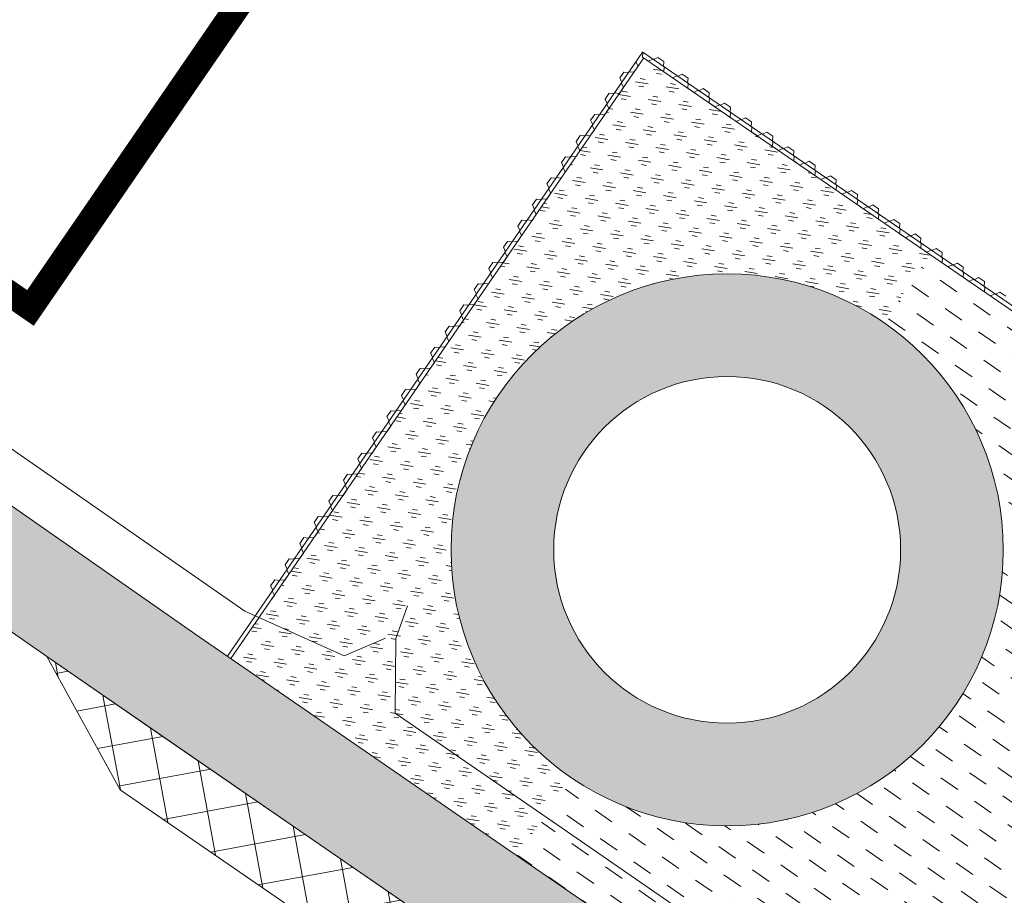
# Model space of a CAD drawing. Header units: metres. Extents: x 68442 to 71740, y 407111 to 411160.
# Tile 58 of 186: x 70296 to 70335, y 407643 to 407677. Entities that reach past the tile are written whole.
import ezdxf

# ---------------------------------------------------------------- set-up
doc = ezdxf.new("R2010")
doc.units = ezdxf.units.M
doc.linetypes.add('XX-CENTER', pattern=[8, 5, -1, 1, -1])
doc.layers.add('-REVISIE 33kV', color=1, linetype='Continuous', lineweight=0)
doc.layers.add('MACG_alg_werkgrens', color=3, linetype='XX-CENTER', lineweight=0)
doc.layers.add('MACG_n_inr_damwand', color=1, linetype='Continuous', lineweight=0, plot=False, transparency=0.8)
for name, color, linetype, lineweight, transparency in [('MACG_n_vhr_arc_auxcrane', 3, 'Continuous', 0, 0.8), ('MACG_n_vhr_arc_craneplatform_18', 150, 'Continuous', 0, 0.8), ('MACG_n_vhr_arc_gravel', 34, 'Continuous', 0, 0.8), ('MACG_n_vhr_arc_preassembly_13.5', 6, 'Continuous', 0, 0.8), ('MACG_n_vhr_kant_', 7, 'Continuous', 0, 0.8)]:
    doc.layers.add(name, color=color, linetype=linetype, lineweight=lineweight, transparency=transparency)

msp = doc.modelspace()

# ---------------------------------------------------------------- hatches: boundary and pattern name
at = {"layer": 'MACG_n_vhr_arc_auxcrane'}
h = msp.add_hatch(dxfattribs=at)
h.set_pattern_fill('ACO-BETON_DETAIL', color=256, scale=2, angle=90.000000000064, style=0, pattern_type=2)
h.set_pattern_definition([(90, (0, 0), (-0.600000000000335, 0.2999999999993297), [0, -0.6])])
h.paths.add_polyline_path([(71104.6025837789, 407276.3883718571), (71100.3583500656, 407269.8624141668), (71096.47926985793, 407264.6622068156), (71073.04760184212, 407241.1904504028), (71055.23757278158, 407227.9885404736), (71038.5735417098, 407220.1738230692), (71017.64563014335, 407213.4319455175), (70997.27886306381, 407210.278511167), (70970.53296946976, 407211.3122173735), (70939.98003735, 407218.4362179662), (70920.13053625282, 407228.2655864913), (70892.76196994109, 407246.3044147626), (70881.94948496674, 407253.6461022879), (70843.71746251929, 407279.5574729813), (70818.15471161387, 407297.2493768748), (70743.74283103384, 407349.1478315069), (70723.54687105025, 407363.902113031), (70691.35820437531, 407385.9645271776), (70689.3118122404, 407386.5164637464), (70663.26634179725, 407404.3682735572), (70642.75633746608, 407418.6643700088), (70549.19583027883, 407483.0486019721), (70441.19568847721, 407557.9287002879), (70380.25359001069, 407599.9283867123), (70359.9752014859, 407614.540294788), (70327.8341342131, 407636.6719954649), (70325.78893575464, 407637.2283388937), (70303.4476141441, 407652.6121293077), (70279.29602475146, 407669.4869927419), (70165.43623927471, 407747.8083204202), (70137.11582581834, 407767.3686059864), (70054.65671637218, 407824.3279908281), (70012.77770458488, 407852.991828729), (69992.50232882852, 407867.6308771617), (69960.30091762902, 407889.6746857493), (69958.25420687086, 407890.225439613), (69932.1984241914, 407908.0621947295), (69911.69526083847, 407922.3684929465), (69898.5311970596, 407931.4249144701), (69878.79894414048, 407944.3826610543), (69877.92612164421, 407945.2870313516), (69877.11116500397, 407946.1724163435), (69876.297193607, 407947.0667799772), (69875.50139755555, 407947.9733830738), (69874.71655465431, 407948.8990952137), (69873.95367481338, 407949.8225813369), (69873.18995107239, 407950.75713802), (69872.44531843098, 407951.7030227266), (69871.71073220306, 407952.6589911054), (69870.99726361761, 407953.6236810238), (69870.28381699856, 407954.598389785), (69869.58949975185, 407955.5845215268), (69868.90524102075, 407956.5807217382), (69868.24173162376, 407957.5860390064), (69867.58859610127, 407958.5908628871), (69866.94458211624, 407959.6172601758), (69866.32124859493, 407960.642744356), (69865.70833275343, 407961.677667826), (69865.10458231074, 407962.7241685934), (69864.52144715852, 407963.7798443), (69863.94876284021, 407964.8347890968), (69863.38528924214, 407965.9114261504), (69862.84278171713, 407966.9863947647), (69862.30948064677, 407968.0630591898), (69861.795514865, 407969.1615350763), (69860.81171218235, 407971.3499941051), (69860.33807469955, 407972.4685847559), (69859.88590134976, 407973.5839456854), (69859.44347040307, 407974.7000783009), (69859.02089523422, 407975.8269454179), (69858.60931326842, 407976.9613054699), (69858.20711838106, 407978.0975060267), (69857.82440355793, 407979.2456504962), (69857.4626066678, 407980.3913406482), (69857.11049943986, 407981.5382041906), (69856.77868749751, 407982.7045734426), (69856.45761372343, 407983.8584323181), (69856.14538382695, 407985.0267764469), (69855.86384448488, 407986.1931537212), (69855.58231184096, 407987.3695579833), (69855.33052280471, 407988.5479306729), (69855.08970545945, 407989.7319492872), (69854.85852250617, 407990.907966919), (69854.64695524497, 407992.0967734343), (69854.45597979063, 407993.2928828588), (69854.27504952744, 407994.478981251), (69854.11418381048, 407995.6754200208), (69853.9634071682, 407996.8715813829), (69853.83273144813, 407998.0677668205), (69853.71208753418, 407999.2641523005), (69853.6113946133, 408000.4724673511), (69853.53097749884, 408001.6686719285), (69853.46060649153, 408002.8750320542), (69853.41034976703, 408004.0811934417), (69853.37013998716, 408005.2774343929), (69853.35, 408006.4858336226), (69853.35, 408007.6920832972), (69853.36005207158, 408008.898331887), (69853.39020994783, 408010.104646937), (69853.43041961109, 408011.3008844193), (69853.4908311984, 408012.509116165), (69853.57125573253, 408013.7154841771), (69853.66172412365, 408014.9116773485), (69853.77229497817, 408016.1179048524), (69853.89293955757, 408017.3142969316), (69854.03366657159, 408018.5104765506), (69854.18444159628, 408019.70662508), (69854.3556528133, 408020.9051035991), (69854.54668608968, 408022.0915207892), (69854.74771707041, 408023.2776035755), (69854.96891805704, 408024.4640452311), (69855.20009724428, 408025.6400437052), (69855.45179128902, 408026.8280395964), (69855.72336936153, 408028.0048779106), (69856.00443579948, 408029.1692960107), (69856.29590862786, 408030.3351873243), (69856.60813350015, 408031.5035126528), (69856.93994876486, 408032.6598385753), (69857.28164510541, 408033.8155761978), (69857.64361477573, 408034.9718682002), (69858.01584927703, 408036.1187528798), (69858.40800117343, 408037.2549878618), (69858.80955184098, 408038.3893684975), (69859.2224838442, 408039.5173778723), (69859.6649041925, 408040.6435387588), (69860.10661193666, 408041.7578469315), (69860.5698719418, 408042.8757134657), (69861.05283178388, 408043.9824964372), (69861.54551486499, 408045.0784649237), (69862.05749688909, 408046.1727010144), (69862.57016956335, 408047.2583607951), (69887.00230271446, 408096.2426867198), (69911.99004090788, 408137.0116276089), (69922.68893883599, 408152.7046790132), (69959.6718610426, 408205.2788331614), (69965.1218779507, 408212.9339880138), (69980.17136795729, 408233.2105606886), (69982.7705605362, 408237.8181891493), (69998.8508335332, 408267.4422243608), (69999.19632817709, 408269.5495541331), (70012.62475821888, 408294.2882065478), (70020.26147589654, 408312.9981024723), (70027.96525996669, 408324.9194328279), (70035.65166185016, 408335.8685521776), (70045.20912746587, 408349.3049891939), (70055.03422704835, 408362.9418866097), (70058.46931838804, 408370.8490516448), (70060.02, 408382.34), (70059.84908775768, 408384.8122094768), (70059.31, 408392.61), (70057.39, 408399.52), (70053.54, 408411.74), (70045.78, 408436.54), (70035.86, 408467.97), (70030.1, 408466.23), (70041.59254277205, 408429.2881410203), (70048.06253801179, 408408.4246434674), (70052.74, 408393.82), (70053.17173284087, 408391.0931196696), (70054.29, 408384.03), (70053.76, 408374.91), (70053.07855628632, 408372.2621044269), (70051.10033074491, 408365.157725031), (70041.92214719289, 408351.5849027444), (70032.38495665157, 408338.1769695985), (70024.64733970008, 408327.1548954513), (70016.83328306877, 408315.0629222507), (70009.10927751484, 408296.1964506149), (69976.10997086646, 408235.4031654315), (69961.58033713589, 408214.8563778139), (69956.40674938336, 408207.5894984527), (69919.4004495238, 408154.9821111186), (69908.63036817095, 408139.1846484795), (69883.50072443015, 408098.1841804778), (69858.97152606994, 408049.0052471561), (69858.43747200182, 408047.8743091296), (69857.909633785, 408046.7461843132), (69857.39548605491, 408045.602467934), (69856.88884747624, 408044.4414211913), (69856.39950742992, 408043.2606223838), (69855.94413773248, 408042.1118488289), (69855.4823545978, 408040.9364008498), (69855.04596656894, 408039.7443164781), (69854.63201056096, 408038.5748907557), (69854.22264349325, 408037.3887759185), (69853.83253298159, 408036.1868138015), (69853.45480594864, 408034.9801857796), (69853.09953888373, 408033.7785471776), (69852.75320150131, 408032.5716138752), (69852.42317765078, 408031.3366859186), (69852.11992219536, 408030.1236640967), (69851.8303242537, 408028.9239011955), (69851.54612160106, 408027.6923563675), (69851.28087519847, 408026.4403933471), (69851.04026251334, 408025.2164070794), (69850.80945363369, 408023.9784321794), (69850.60017480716, 408022.7436871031), (69850.40087531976, 408021.5059323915), (69850.21997436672, 408020.2396257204), (69850.06299914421, 408018.9942889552), (69849.91645601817, 408017.748672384), (69849.79065480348, 408016.5011436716), (69849.6755171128, 408015.2450961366), (69849.58130159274, 408013.9993575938), (69849.49748078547, 408012.7420454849), (69849.43377649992, 408011.4679597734), (69849.3918895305, 408010.2218224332), (69849.36046864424, 408008.9649869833), (69849.35, 408007.7087496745), (69849.35, 408006.4525026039), (69849.37125988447, 408005.176909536), (69849.41314790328, 408003.9307409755), (69849.46545842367, 408002.6752884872), (69849.53879748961, 408001.4180473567), (69849.62255151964, 408000.1722061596), (69849.72878780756, 407998.8973707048), (69849.85458303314, 407997.6499013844), (69849.9906645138, 407996.4042324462), (69850.14765429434, 407995.158780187), (69850.31544574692, 407993.9108312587), (69850.50381811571, 407992.6759457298), (69850.70259720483, 407991.4309609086), (69850.92670255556, 407990.171702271), (69851.16734913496, 407988.9475435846), (69851.41470524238, 407987.7313760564), (69851.68080656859, 407986.4860218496), (69851.97460036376, 407985.2583834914), (69852.26845444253, 407984.0409880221), (69852.59852351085, 407982.8058908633), (69852.92818747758, 407981.6211609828), (69853.27449495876, 407980.4038377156), (69853.64346001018, 407979.2020658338), (69854.01963202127, 407978.0108544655), (69854.42406542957, 407976.7975542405), (69854.84381941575, 407975.6117492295), (69855.26805710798, 407974.4425087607), (69855.71123362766, 407973.2607047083), (69856.17311214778, 407972.0955111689), (69856.64267229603, 407970.9372628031), (69857.14540964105, 407969.7499469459), (69858.15963378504, 407967.4938156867), (69858.70532582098, 407966.3275327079), (69859.26503545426, 407965.1975528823), (69859.82760317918, 407964.0828353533), (69860.41886556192, 407962.9531018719), (69861.01302442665, 407961.8585987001), (69861.62124079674, 407960.7575173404), (69862.25499478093, 407959.6590104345), (69862.89123735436, 407958.5846992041), (69863.54123904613, 407957.515341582), (69864.21736491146, 407956.437765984), (69864.89558461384, 407955.3943510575), (69865.58716918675, 407954.3464956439), (69866.30549776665, 407953.3006937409), (69867.03435298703, 407952.2655080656), (69867.77537255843, 407951.2531292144), (69868.51658982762, 407950.2509199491), (69869.28786587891, 407949.2472045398), (69870.06955965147, 407948.2542421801), (69870.86307332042, 407947.2832320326), (69871.64899188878, 407946.3318569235), (69872.47257799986, 407945.3604476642), (69873.31474246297, 407944.4010197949), (69874.16048503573, 407943.4717470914), (69875.01509479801, 407942.5432821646), (69876.23049726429, 407941.2839494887), (69896.3007735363, 407928.1042302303), (69909.43572524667, 407919.0677822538), (69929.93890216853, 407904.761503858), (69989.84644148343, 407863.751179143), (70010.51818227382, 407849.6911374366), (70052.39044734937, 407821.0319174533), (70134.84240975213, 407764.0774694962), (70163.16615347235, 407744.5148837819), (70277.0364968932, 407666.1862933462), (70297.51344929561, 407651.8417063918), (70357.30872470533, 407610.6678671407), (70377.99405729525, 407596.6276802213), (70438.92119629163, 407554.6383025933), (70546.92247250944, 407479.757417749), (70640.49490435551, 407415.3649796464), (70661.00491267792, 407401.0688890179), (70720.88874206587, 407360.0239505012), (70741.48132689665, 407345.848337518), (70815.87240452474, 407293.9643918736), (70841.45716267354, 407276.2572568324), (70879.70572207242, 407250.3346781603), (70890.53772942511, 407242.9797328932), (70918.13482627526, 407224.7902784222), (70938.62033615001, 407214.645961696), (70969.99672522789, 407207.329956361), (70997.50976757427, 407206.2666005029), (71018.57067129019, 407209.5275096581), (71040.04187538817, 407216.4444076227), (71057.29815503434, 407224.536864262), (71075.668416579, 407238.1540536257), (71099.5134287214, 407262.0398613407), (71103.64146269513, 407267.5738104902), (71107.18901395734, 407273.0285453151)])
at = {"layer": 'MACG_n_vhr_arc_craneplatform_18'}
h = msp.add_hatch(dxfattribs=at)
h.set_pattern_fill('ANSI37', color=256, angle=55.44947373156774, style=0)
h.set_pattern_definition([(100.4494737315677, (0, 0), (-1.561171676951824, -0.2879222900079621), []), (190.4494737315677, (0, 0), (0.2879222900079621, -1.561171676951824), [])])
h.paths.add_polyline_path([(70357.30872470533, 407610.6678671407), (70352.94350487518, 407613.6736708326), (70351.44107940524, 407611.4917527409)])
h.paths.add_polyline_path([(70351.44107940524, 407611.4917527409), (70352.94350487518, 407613.6736708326), (70301.87866912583, 407648.8359026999), (70300.37624365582, 407646.6539846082)])
h.paths.add_polyline_path([(70301.87866912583, 407648.8359026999), (70297.5134492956, 407651.8417063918), (70300.37624365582, 407646.6539846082)])
at = {"layer": 'MACG_n_vhr_arc_gravel'}
h = msp.add_hatch(dxfattribs=at)
h.set_pattern_fill('GOST_GLASS', color=256, scale=0.2, angle=520.0858654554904, style=0)
h.set_pattern_definition([(273.2199345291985, (35012.68432001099, 204126.8092470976), (-0.5653514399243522, -0.6327540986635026), [0.4999999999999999, -0.7]), (273.2199345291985, (35012.54298217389, 204126.6510585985), (-0.5653514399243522, -0.6327540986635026), [0.2, -0.9999999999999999]), (273.2199345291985, (35012.84250851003, 204126.6679092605), (-0.5653514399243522, -0.6327540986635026), [0.2, -0.9999999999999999])])
h.paths.add_polyline_path([(70025.25061277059, 408271.4519929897, -0.4126200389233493), (70016.48605693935, 408267.7356093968, -0.4158088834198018), (70012.74938722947, 408276.5480071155), (70009.04532040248, 408278.0579372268, 0.4158088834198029), (70014.9963129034, 408264.0233778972, 0.4126200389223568), (70028.95467959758, 408269.9420628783)])
h.paths.add_polyline_path([(70023.00368709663, 408283.976622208, 0.4126200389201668), (70009.04532040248, 408278.0579372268), (70012.74938722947, 408276.5480071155, -0.4126200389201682), (70021.51394306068, 408280.2643907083, -0.4158088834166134), (70025.25061277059, 408271.4519929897), (70028.95467959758, 408269.9420628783, 0.4158088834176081)])
h.paths.add_polyline_path([(69961.00368709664, 407918.976622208, 1), (69952.99631290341, 407899.0233778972, 1)])
h.paths.add_polyline_path([(69954.48605693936, 407902.7356093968, -1), (69959.5139430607, 407915.2643907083, -1)], flags=16)
h.paths.add_polyline_path([(70328.00368709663, 407665.976622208, 1), (70319.9963129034, 407646.0233778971, 1)])
h.paths.add_polyline_path([(70321.48605693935, 407649.7356093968, -1), (70326.51394306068, 407662.2643907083, -1)], flags=16)
h.paths.add_polyline_path([(70683.99631290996, 407395.0233778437, 1), (70692.00368710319, 407414.9766221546, 1)])
h.paths.add_polyline_path([(70690.51394306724, 407411.2643906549, -1), (70685.48605694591, 407398.7356093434, -1)], flags=16)
h = msp.add_hatch(dxfattribs=at)
h.set_pattern_fill('GOST_GLASS', color=256, scale=0.2, angle=520.0858654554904, style=0)
h.set_pattern_definition([(170.600474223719, (35343.50529298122, 203711.0787475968), (-0.4939534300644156, 0.6899347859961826), [0.4999999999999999, -0.7]), (170.600474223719, (35343.3818046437, 203711.2512312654), (-0.4939534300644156, 0.6899347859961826), [0.2, -0.9999999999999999]), (170.600474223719, (35343.33280931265, 203710.9552592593), (-0.4939534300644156, 0.6899347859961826), [0.2, -0.9999999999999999])])
edge = h.paths.add_edge_path()
edge.add_line((70330.08660796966, 407664.8609087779), (70331.899400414, 407667.4999791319))
edge.add_line((70331.899400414, 407667.4999791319), (70320.75201267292, 407675.1571858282))
edge.add_line((70320.75201267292, 407675.1571858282), (70304.68276332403, 407651.7649346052))
edge.add_line((70304.68276332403, 407651.7649346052), (70315.81889041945, 407644.0902096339))
edge.add_line((70315.81889041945, 407644.0902096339), (70317.91339203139, 407647.1390913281))
edge.add_arc((70324.00000000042, 407656.000000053), 10.74999999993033, 145.5146087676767, 235.5146087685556, ccw=False)
edge.add_arc((70324.0000000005, 407656.000000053), 10.75, 55.51460876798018, 145.514608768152, ccw=False)
at = {"layer": 'MACG_n_vhr_arc_preassembly_13.5'}
h = msp.add_hatch(dxfattribs=at)
h.set_pattern_fill('DASH', color=256, scale=0.4999999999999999, angle=145.1076404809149)
h.set_pattern_definition([(145.1076404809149, (69982.3729599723, 409427.9198574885), (-1.105110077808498, -0.1970021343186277), [0.7937499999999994, -0.7937499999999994])])
edge = h.paths.add_edge_path()
edge.add_line((70331.90452269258, 407667.4964606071), (70345.76151491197, 407657.9876553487))
edge.add_line((70345.76151491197, 407657.9876553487), (70348.20272378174, 407625.9143582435))
edge.add_line((70348.20272378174, 407625.9143582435), (70329.33655968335, 407638.8539135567))
edge.add_line((70329.33655968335, 407638.8539135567), (70327.8341342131, 407636.6719954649))
edge.add_line((70327.8341342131, 407636.6719954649), (70325.78893575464, 407637.2283388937))
edge.add_line((70325.78893575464, 407637.2283388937), (70315.81964719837, 407644.0913086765))
edge.add_line((70315.81964719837, 407644.0913086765), (70318.00219252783, 407647.0787442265))
edge.add_arc((70324.00000000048, 407656.000000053), 10.75000000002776, 236.0868508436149, 415.5146087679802)
edge.add_line((70330.08660796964, 407664.8609087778), (70331.90452269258, 407667.4964606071))

# ---------------------------------------------------------------- linework, layer by layer
at = {"layer": '-REVISIE 33kV', "ltscale": 0.1}
for points in [[(69944.091, 407906.763), (69943.49, 407904.982), (69943.909, 407902.964), (69973.358, 407882.555), (70002.394, 407862.496), (70039.533, 407837.006), (70076.296, 407811.696), (70114.321, 407785.39), (70152.909, 407758.997), (70191.522, 407732.141), (70229.073, 407706.402), (70267.242, 407680.046), (70305.224, 407653.613), (70309.091, 407651.877), (70310.705, 407652.555)], [(70311.56, 407653.818), (70311.101, 407652.552), (70311.077, 407649.636), (70317.571, 407645.163), (70354.877, 407619.383), (70375.466, 407605.161), (70379.192, 407602.641), (70394.182, 407592.29), (70408.979, 407582.078), (70423.449, 407572.05), (70438.784, 407561.495), (70454.574, 407550.502), (70470.203, 407539.806), (70485.471, 407529.27)]]:
    msp.add_lwpolyline(points, dxfattribs=at)
at = {"layer": 'MACG_alg_werkgrens', "ltscale": 10, "const_width": 1, "flags": 128}
msp.add_lwpolyline([(70449.75110675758, 408032.1633783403), (70449.75110675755, 408032.1633783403), (70437.26048521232, 408048.5572528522), (70414.44587033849, 408089.5122830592, -0.3740079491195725), (70400.2751223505, 408120.1932555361), (70381.12097562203, 408153.5326421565), (70372.26820272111, 408163.828134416), (70353.31811253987, 408204.8643820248), (70334.342093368, 408247.8170675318), (70308.21320106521, 408318.3969412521), (70297.48713468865, 408362.1681038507), (70288.88943451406, 408397.157071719), (70280.29064605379, 408432.1504684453), (70275.14318162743, 408459.9219435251), (70272.2676514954, 408479.5770818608), (70270.83632342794, 408507.8917170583), (70305.355600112, 408513.0465303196), (70308.93154252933, 408516.5280840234), (70286.13218470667, 408539.9455572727), (70289.5593152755, 408543.5007397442), (70271.34913274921, 408561.0550210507), (70272.8871239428, 408576.3558702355), (70305.69238196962, 408609.8626763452), (70303.11734974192, 408628.630869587), (70214.72886190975, 408626.4760833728, 0.4080166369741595), (70190.07242361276, 408599.7292228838), (70194.78208024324, 408539.542693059), (70180.57079415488, 408538.4306455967), (70173.02254888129, 408540.3201672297), (70162.75351299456, 408538.2492608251), (70123.20918804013, 408526.0587549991), (70117.39426621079, 408545.2623385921), (70096.49411893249, 408538.739595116), (70089.02535606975, 408536.4086630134), (70069.32629613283, 408530.2607678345), (70064.97024913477, 408530.2607678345), (70064.97024913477, 408530.2607678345), (70032.38618621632, 408502.9950407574), (70024.17786809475, 408496.5580130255), (70024.78257151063, 408494.3313443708), (70030.87327414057, 408475.1776058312), (70040.42376762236, 408478.2872595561), (70065.28792333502, 408399.0103102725, -0.1691891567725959), (70062.0264933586, 408359.7042912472), (70044.78462821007, 408334.6818010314), (70029.70755659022, 408312.800996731), (70025.15136123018, 408301.656749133), (70055.07869391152, 408289.6466874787), (70035.99033770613, 408242.0505468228), (69983.2055865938, 408225.9411914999), (69958.71626459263, 408190.4593330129), (69928.80971364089, 408147.1286108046), (69891.67128866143, 408088.6347437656), (69874.64430954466, 408051.7656010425), (69867.2066074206, 408035.6604716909), (69868.16571414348, 408034.5831561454), (69864.0029041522, 408016.6150950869), (69863.57335342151, 408003.3219932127), (69866.17064026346, 407986.3930651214), (69870.82333869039, 407973.5788945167), (69882.91845645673, 407954.8838963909), (69901.66460463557, 407941.3265500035), (69931.14259833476, 407921.2352215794), (69949.41731141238, 407947.8060080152), (69991.67407793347, 407918.7944963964), (69995.1381627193, 407873.290241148), (70296.88051777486, 407665.4229260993), (70317.09395003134, 407694.8507533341), (70359.37042756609, 407665.8257020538), (70362.8613115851, 407619.9694117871), (70630.24951106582, 407435.7683337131), (70660.42102212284, 407415.0030920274), (70680.43624065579, 407444.1423488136), (70722.7127250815, 407415.1172927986), (70726.16602174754, 407369.7547504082), (70746.39925749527, 407355.8294272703), (70860.01185092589, 407276.9704884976), (70923.64004013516, 407234.3389516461), (70930.5104106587, 407230.9367803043), (70942.35951445, 407225.0691664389), (70957.54767673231, 407221.5277558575), (70971.47139689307, 407218.2811741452), (70982.06287768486, 407217.8718223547), (70996.88600269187, 407217.2989210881), (71015.50683534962, 407220.0972002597), (71035.84313828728, 407226.7924908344, -0.7887954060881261), (71046.43386792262, 407275.7437750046), (71049.35235868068, 407277.9932507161), (71063.78109042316, 407306.5844286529), (71073.04640867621, 407323.9202346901), (71078.98607906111, 407335.0336115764), (71087.07517371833, 407350.1686530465), (71114.98088640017, 407403.7632056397), (71133.43641257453, 407394.2534076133), (71179.71403256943, 407483.0871223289), (71218.76709513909, 407558.8768306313), (71211.95859449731, 407562.3851275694), (71175.7283685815, 407577.3559038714), (71153.87343005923, 407584.7105484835), (71134.0260489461, 407590.4397925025), (71112.74362180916, 407597.5372811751), (71091.53068340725, 407605.7138318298), (71060.72380642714, 407614.3893594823, -0.09505046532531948), (71052.71617339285, 407619.8681444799), (71041.84495613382, 407625.0202977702), (70995.12877170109, 407648.7943905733), (70996.50650999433, 407651.40855385), (70889.07246311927, 407707.5680870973), (70786.37390005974, 407761.3273349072), (70748.98648092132, 407780.8212032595), (70719.81421827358, 407796.4042449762, -0.291353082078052), (70694.99764102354, 407808.6224554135), (70652.20813681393, 407834.4862569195), (70644.45371665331, 407840.4785463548), (70647.4079245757, 407845.652540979), (70642.7404464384, 407848.8108733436), (70629.04274281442, 407859.3464945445), (70617.42981923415, 407868.2786022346), (70606.96843393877, 407876.3250015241), (70598.63475945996, 407882.7348669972), (70585.64954915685, 407892.7224722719), (70579.80015498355, 407897.7450808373), (70571.58550420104, 407905.1730551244), (70565.00664071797, 407911.1218933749), (70557.9042961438, 407917.5440815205), (70552.79575541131, 407922.1634025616), (70546.41774176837, 407927.9306253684), (70536.50879281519, 407936.8906432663), (70533.55281725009, 407939.8856780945), (70527.42949635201, 407946.0899104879), (70518.81236445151, 407954.8209062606), (70511.8892848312, 407961.8354651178), (70505.06073812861, 407968.7542419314), (70496.2891799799, 407977.6417044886), (70489.38621941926, 407985.103766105), (70479.29453818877, 408002.8813538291), (70473.93067682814, 408010.0628518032), (70469.69425676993, 408015.7348556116), (70464.14947176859, 408023.1585863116), (70460.15701543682, 408028.4857620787), (70449.75110675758, 408032.1633783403)], format="xyb", dxfattribs=at)
at = {"layer": 'MACG_n_inr_damwand'}
for p, q in [((70304.54598060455, 407651.8558159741), (70320.70943047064, 407675.386612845)), ((70320.72179452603, 407675.3781198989), (70320.70693552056, 407675.1887018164)), ((70320.70943047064, 407675.386612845), (70320.72179452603, 407675.3781198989)), ((70320.72179452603, 407675.3781198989), (70343.6489461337, 407659.6298819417)), ((70304.68187904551, 407651.7622390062), (70320.75201267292, 407675.1571858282)), ((70320.44787761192, 407675.00584344), (70320.45637055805, 407675.0182074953)), ((70320.52971837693, 407674.8343730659), (70320.44787761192, 407675.00584344)), ((70320.70693552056, 407675.1887018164), (70320.93773122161, 407675.0301668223)), ((70320.86862336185, 407675.0770880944), (70343.3026501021, 407659.6670164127)), ((70320.93773122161, 407675.0301668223), (70321.10920159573, 407675.1120075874)), ((70321.10920159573, 407675.1120075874), (70321.13392970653, 407675.0950216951)), ((70321.13392970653, 407675.0950216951), (70321.30540008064, 407675.1768624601)), ((70321.30540008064, 407675.1768624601), (70321.5361957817, 407675.018327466)), ((70321.5361957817, 407675.018327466), (70321.52133677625, 407674.8289093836)), ((70319.8168263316, 407674.3777715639), (70319.97536132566, 407674.6085672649)), ((70319.97536132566, 407674.6085672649), (70320.16477940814, 407674.5937082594)), ((70320.16477940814, 407674.5937082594), (70320.17327235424, 407674.6060723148)), ((70320.17327235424, 407674.6060723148), (70320.18176530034, 407674.6184363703)), ((70320.18176530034, 407674.6184363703), (70320.37118338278, 407674.6035773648)), ((70320.37118338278, 407674.6035773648), (70320.52971837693, 407674.8343730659)), ((70321.52133677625, 407674.8289093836), (70321.53370083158, 407674.8204164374)), ((70321.54606488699, 407674.8119234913), (70321.53120588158, 407674.6225054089)), ((70321.53120588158, 407674.6225054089), (70321.76200158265, 407674.4639704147)), ((70321.53370083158, 407674.8204164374), (70321.54606488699, 407674.8119234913)), ((70322.0748107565, 407674.4487275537), (70322.24628113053, 407674.5305683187)), ((70322.24628113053, 407674.5305683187), (70322.47707683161, 407674.3720333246)), ((70319.89866709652, 407674.2063011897), (70319.8168263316, 407674.3777715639)), ((70319.88168120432, 407674.1815730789), (70319.89866709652, 407674.2063011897)), ((70319.96352196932, 407674.0101027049), (70319.88168120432, 407674.1815730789)), ((70321.87861227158, 407674.3838726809), (70322.05008264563, 407674.465713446)), ((70322.05008264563, 407674.465713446), (70322.0748107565, 407674.4487275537)), ((70322.47707683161, 407674.3720333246), (70322.46221782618, 407674.1826152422)), ((70322.46221782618, 407674.1826152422), (70322.4745818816, 407674.1741222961)), ((70322.48694593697, 407674.1656293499), (70322.47208693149, 407673.9762112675)), ((70322.4745818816, 407674.1741222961), (70322.48694593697, 407674.1656293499)), ((70319.25062992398, 407673.5535012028), (70319.4091649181, 407673.7842969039)), ((70319.4091649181, 407673.7842969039), (70319.5985830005, 407673.7694378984)), ((70319.5985830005, 407673.7694378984), (70319.60707594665, 407673.7818019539)), ((70319.60707594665, 407673.7818019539), (70319.61556889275, 407673.7941660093)), ((70319.61556889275, 407673.7941660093), (70319.80498697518, 407673.7793070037)), ((70319.80498697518, 407673.7793070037), (70319.96352196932, 407674.0101027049)), ((70322.47208693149, 407673.9762112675), (70322.70288263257, 407673.8176762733)), ((70322.70288263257, 407673.8176762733), (70322.87435300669, 407673.8995170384)), ((70322.87435300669, 407673.8995170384), (70322.89908111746, 407673.8825311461)), ((70322.89908111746, 407673.8825311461), (70323.07055149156, 407673.9643719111)), ((70323.07055149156, 407673.9643719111), (70323.30134719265, 407673.805836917)), ((70323.30134719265, 407673.805836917), (70323.28648818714, 407673.6164188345)), ((70319.33247068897, 407673.3820308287), (70319.25062992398, 407673.5535012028)), ((70319.31548479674, 407673.3573027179), (70319.33247068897, 407673.3820308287)), ((70323.28648818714, 407673.6164188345), (70323.29885224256, 407673.6079258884)), ((70323.31121629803, 407673.5994329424), (70323.29635729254, 407673.4100148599)), ((70323.29635729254, 407673.4100148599), (70323.52715299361, 407673.2514798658)), ((70323.29885224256, 407673.6079258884), (70323.31121629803, 407673.5994329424)), ((70323.7233514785, 407673.3163347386), (70323.89482185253, 407673.3981755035)), ((70323.89482185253, 407673.3981755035), (70324.1256175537, 407673.2396405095)), ((70319.23879056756, 407672.9550366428), (70319.39732556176, 407673.1858323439)), ((70319.39732556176, 407673.1858323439), (70319.31548479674, 407673.3573027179)), ((70323.52715299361, 407673.2514798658), (70323.6986233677, 407673.3333206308)), ((70323.6986233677, 407673.3333206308), (70323.7233514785, 407673.3163347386)), ((70324.1256175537, 407673.2396405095), (70324.1107585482, 407673.050222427)), ((70324.1107585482, 407673.050222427), (70324.12312260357, 407673.0417294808)), ((70324.135486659, 407673.0332365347), (70324.12062765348, 407672.8438184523)), ((70324.12312260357, 407673.0417294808), (70324.135486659, 407673.0332365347)), ((70318.68443351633, 407672.7292308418), (70318.8429685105, 407672.9600265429)), ((70318.76627428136, 407672.5577604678), (70318.68443351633, 407672.7292308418)), ((70318.8429685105, 407672.9600265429), (70319.03238659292, 407672.9451675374)), ((70319.03238659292, 407672.9451675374), (70319.04087953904, 407672.9575315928)), ((70319.04087953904, 407672.9575315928), (70319.0493724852, 407672.9698956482)), ((70319.0493724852, 407672.9698956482), (70319.23879056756, 407672.9550366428)), ((70324.12062765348, 407672.8438184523), (70324.35142335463, 407672.6852834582)), ((70324.35142335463, 407672.6852834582), (70324.52289372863, 407672.7671242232)), ((70324.52289372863, 407672.7671242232), (70324.54762183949, 407672.750138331)), ((70324.54762183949, 407672.750138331), (70324.71909221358, 407672.8319790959)), ((70324.71909221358, 407672.8319790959), (70324.94988791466, 407672.6734441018)), ((70324.94988791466, 407672.6734441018), (70324.93502890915, 407672.4840260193)), ((70318.67259416, 407672.1307662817), (70318.83112915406, 407672.3615619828)), ((70318.74928838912, 407672.5330323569), (70318.76627428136, 407672.5577604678)), ((70318.83112915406, 407672.3615619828), (70318.74928838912, 407672.5330323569)), ((70324.93502890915, 407672.4840260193), (70324.94739296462, 407672.4755330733)), ((70324.95975702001, 407672.4670401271), (70324.94489801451, 407672.2776220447)), ((70324.94489801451, 407672.2776220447), (70325.17569371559, 407672.1190870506)), ((70324.94739296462, 407672.4755330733), (70324.95975702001, 407672.4670401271)), ((70325.3718922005, 407672.1839419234), (70325.54336257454, 407672.2657826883)), ((70325.54336257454, 407672.2657826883), (70325.77415827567, 407672.1072476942)), ((70318.11823710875, 407671.9049604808), (70318.27677210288, 407672.1357561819)), ((70318.20007787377, 407671.7334901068), (70318.11823710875, 407671.9049604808)), ((70318.27677210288, 407672.1357561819), (70318.46619018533, 407672.1208971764)), ((70318.46619018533, 407672.1208971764), (70318.47468313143, 407672.1332612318)), ((70318.47468313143, 407672.1332612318), (70318.48317607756, 407672.1456252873)), ((70318.48317607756, 407672.1456252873), (70318.67259416, 407672.1307662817)), ((70325.17569371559, 407672.1190870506), (70325.34716408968, 407672.2009278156)), ((70325.34716408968, 407672.2009278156), (70325.3718922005, 407672.1839419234)), ((70325.77415827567, 407672.1072476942), (70325.75929927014, 407671.9178296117)), ((70325.75929927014, 407671.9178296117), (70325.77166332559, 407671.9093366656)), ((70325.784027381, 407671.9008437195), (70325.7691683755, 407671.7114256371)), ((70325.77166332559, 407671.9093366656), (70325.784027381, 407671.9008437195)), ((70318.10639775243, 407671.3064959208), (70318.26493274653, 407671.5372916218)), ((70318.18309198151, 407671.7087619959), (70318.20007787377, 407671.7334901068)), ((70318.26493274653, 407671.5372916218), (70318.18309198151, 407671.7087619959)), ((70325.7691683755, 407671.7114256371), (70325.99996407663, 407671.552890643)), ((70325.99996407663, 407671.552890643), (70326.17143445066, 407671.634731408)), ((70326.17143445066, 407671.634731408), (70326.19616256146, 407671.6177455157)), ((70326.19616256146, 407671.6177455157), (70326.36763293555, 407671.6995862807)), ((70326.36763293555, 407671.6995862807), (70326.59842863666, 407671.5410512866)), ((70326.59842863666, 407671.5410512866), (70326.58356963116, 407671.3516332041)), ((70317.5520407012, 407671.0806901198), (70317.71057569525, 407671.3114858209)), ((70317.63388146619, 407670.9092197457), (70317.5520407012, 407671.0806901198)), ((70317.71057569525, 407671.3114858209), (70317.89999377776, 407671.2966268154)), ((70317.89999377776, 407671.2966268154), (70317.90848672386, 407671.3089908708)), ((70317.90848672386, 407671.3089908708), (70317.91697966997, 407671.3213549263)), ((70317.91697966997, 407671.3213549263), (70318.10639775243, 407671.3064959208)), ((70326.58356963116, 407671.3516332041), (70326.59593368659, 407671.343140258)), ((70326.60829774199, 407671.334647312), (70326.59343873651, 407671.1452292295)), ((70326.59343873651, 407671.1452292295), (70326.82423443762, 407670.9866942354)), ((70326.59593368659, 407671.343140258), (70326.60829774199, 407671.334647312)), ((70327.02043292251, 407671.0515491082), (70327.19190329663, 407671.1333898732)), ((70327.19190329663, 407671.1333898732), (70327.42269899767, 407670.974854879)), ((70317.54020134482, 407670.4822255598), (70317.69873633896, 407670.7130212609)), ((70317.61689557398, 407670.8844916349), (70317.63388146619, 407670.9092197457)), ((70317.69873633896, 407670.7130212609), (70317.61689557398, 407670.8844916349)), ((70326.82423443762, 407670.9866942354), (70326.99570481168, 407671.0685350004)), ((70326.99570481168, 407671.0685350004), (70327.02043292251, 407671.0515491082)), ((70327.42269899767, 407670.974854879), (70327.4078399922, 407670.7854367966)), ((70327.4078399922, 407670.7854367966), (70327.42020404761, 407670.7769438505)), ((70327.43256810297, 407670.7684509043), (70327.41770909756, 407670.5790328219)), ((70327.42020404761, 407670.7769438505), (70327.43256810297, 407670.7684509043)), ((70316.98584429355, 407670.2564197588), (70317.14437928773, 407670.4872154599)), ((70317.14437928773, 407670.4872154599), (70317.33379737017, 407670.4723564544)), ((70317.33379737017, 407670.4723564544), (70317.34229031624, 407670.4847205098)), ((70317.34229031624, 407670.4847205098), (70317.35078326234, 407670.4970845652)), ((70317.35078326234, 407670.4970845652), (70317.54020134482, 407670.4822255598)), ((70327.41770909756, 407670.5790328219), (70327.6485047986, 407670.4204978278)), ((70327.6485047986, 407670.4204978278), (70327.8199751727, 407670.5023385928)), ((70327.8199751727, 407670.5023385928), (70327.84470328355, 407670.4853527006)), ((70327.84470328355, 407670.4853527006), (70328.01617365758, 407670.5671934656)), ((70328.01617365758, 407670.5671934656), (70328.24696935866, 407670.4086584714)), ((70328.24696935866, 407670.4086584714), (70328.23211035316, 407670.219240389)), ((70317.06768505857, 407670.0849493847), (70316.98584429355, 407670.2564197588)), ((70317.05069916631, 407670.0602212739), (70317.06768505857, 407670.0849493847)), ((70317.13253993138, 407669.8887508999), (70317.05069916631, 407670.0602212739)), ((70328.23211035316, 407670.219240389), (70328.24447440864, 407670.2107474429)), ((70328.25683846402, 407670.2022544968), (70328.24197945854, 407670.0128364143)), ((70328.24197945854, 407670.0128364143), (70328.47277515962, 407669.8543014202)), ((70328.24447440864, 407670.2107474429), (70328.25683846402, 407670.2022544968)), ((70328.47277515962, 407669.8543014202), (70328.64424553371, 407669.9361421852)), ((70328.64424553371, 407669.9361421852), (70328.66897364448, 407669.919156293)), ((70328.66897364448, 407669.919156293), (70328.84044401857, 407670.000997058)), ((70328.84044401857, 407670.000997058), (70329.0712397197, 407669.8424620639)), ((70316.419647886, 407669.4321493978), (70316.57818288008, 407669.6629450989)), ((70316.57818288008, 407669.6629450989), (70316.76760096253, 407669.6480860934)), ((70316.76760096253, 407669.6480860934), (70316.77609390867, 407669.6604501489)), ((70316.77609390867, 407669.6604501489), (70316.78458685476, 407669.6728142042)), ((70316.78458685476, 407669.6728142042), (70316.9740049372, 407669.6579551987)), ((70316.9740049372, 407669.6579551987), (70317.13253993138, 407669.8887508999)), ((70329.0712397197, 407669.8424620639), (70329.05638071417, 407669.6530439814)), ((70329.05638071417, 407669.6530439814), (70329.0687447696, 407669.6445510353)), ((70329.081108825, 407669.6360580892), (70329.06624981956, 407669.4466400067)), ((70329.0687447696, 407669.6445510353), (70329.081108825, 407669.6360580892)), ((70316.50148865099, 407669.2606790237), (70316.419647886, 407669.4321493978)), ((70316.48450275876, 407669.2359509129), (70316.50148865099, 407669.2606790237)), ((70316.56634352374, 407669.0644805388), (70316.48450275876, 407669.2359509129)), ((70329.06624981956, 407669.4466400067), (70329.29704552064, 407669.2881050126)), ((70329.29704552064, 407669.2881050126), (70329.46851589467, 407669.3699457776)), ((70329.46851589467, 407669.3699457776), (70329.49324400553, 407669.3529598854)), ((70329.49324400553, 407669.3529598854), (70329.66471437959, 407669.4348006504)), ((70329.66471437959, 407669.4348006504), (70329.89551008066, 407669.2762656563)), ((70329.89551008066, 407669.2762656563), (70329.88065107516, 407669.0868475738)), ((70315.85345147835, 407668.6078790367), (70316.0119864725, 407668.8386747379)), ((70316.0119864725, 407668.8386747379), (70316.20140455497, 407668.8238157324)), ((70316.20140455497, 407668.8238157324), (70316.20989750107, 407668.8361797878)), ((70316.20989750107, 407668.8361797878), (70316.21839044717, 407668.8485438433)), ((70316.21839044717, 407668.8485438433), (70316.40780852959, 407668.8336848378)), ((70316.40780852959, 407668.8336848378), (70316.56634352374, 407669.0644805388)), ((70329.88065107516, 407669.0868475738), (70329.8930151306, 407669.0783546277)), ((70329.90537918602, 407669.0698616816), (70329.89052018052, 407668.8804435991)), ((70329.89052018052, 407668.8804435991), (70330.12131588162, 407668.721908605)), ((70329.8930151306, 407669.0783546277), (70329.90537918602, 407669.0698616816)), ((70330.12131588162, 407668.721908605), (70330.29278625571, 407668.80374937)), ((70330.29278625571, 407668.80374937), (70330.31751436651, 407668.7867634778)), ((70330.31751436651, 407668.7867634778), (70330.4889847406, 407668.8686042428)), ((70330.4889847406, 407668.8686042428), (70330.71978044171, 407668.7100692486)), ((70315.93529224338, 407668.4364086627), (70315.85345147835, 407668.6078790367)), ((70315.91830635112, 407668.4116805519), (70315.93529224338, 407668.4364086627)), ((70316.00014711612, 407668.2402101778), (70315.91830635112, 407668.4116805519)), ((70330.71978044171, 407668.7100692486), (70330.70492143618, 407668.5206511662)), ((70330.70492143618, 407668.5206511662), (70330.71728549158, 407668.5121582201)), ((70330.72964954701, 407668.503665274), (70330.71479054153, 407668.3142471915)), ((70330.71728549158, 407668.5121582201), (70330.72964954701, 407668.503665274)), ((70315.28725507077, 407667.7836086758), (70315.44579006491, 407668.0144043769)), ((70315.44579006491, 407668.0144043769), (70315.63520814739, 407667.9995453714)), ((70315.63520814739, 407667.9995453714), (70315.64370109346, 407668.0119094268)), ((70315.64370109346, 407668.0119094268), (70315.65219403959, 407668.0242734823)), ((70315.65219403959, 407668.0242734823), (70315.84161212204, 407668.0094144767)), ((70315.84161212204, 407668.0094144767), (70316.00014711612, 407668.2402101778)), ((70330.71479054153, 407668.3142471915), (70330.94558624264, 407668.1557121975)), ((70330.94558624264, 407668.1557121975), (70331.11705661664, 407668.2375529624)), ((70331.11705661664, 407668.2375529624), (70331.14178472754, 407668.2205670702)), ((70331.14178472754, 407668.2205670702), (70331.31325510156, 407668.3024078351)), ((70331.31325510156, 407668.3024078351), (70331.5440508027, 407668.1438728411)), ((70331.5440508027, 407668.1438728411), (70331.52919179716, 407667.9544547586)), ((70315.36909583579, 407667.6121383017), (70315.28725507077, 407667.7836086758)), ((70331.52919179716, 407667.9544547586), (70331.54155585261, 407667.9459618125)), ((70331.55391990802, 407667.9374688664), (70331.53906090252, 407667.7480507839)), ((70331.53906090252, 407667.7480507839), (70331.7698566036, 407667.5895157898)), ((70331.54155585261, 407667.9459618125), (70331.55391990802, 407667.9374688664)), ((70331.7698566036, 407667.5895157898), (70331.94132697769, 407667.6713565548)), ((70331.94132697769, 407667.6713565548), (70331.96605508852, 407667.6543706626)), ((70331.96605508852, 407667.6543706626), (70332.13752546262, 407667.7362114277)), ((70332.13752546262, 407667.7362114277), (70332.36832116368, 407667.5776764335)), ((70315.27541571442, 407667.1851441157), (70315.4339507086, 407667.4159398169)), ((70315.35210994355, 407667.5874101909), (70315.36909583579, 407667.6121383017)), ((70315.4339507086, 407667.4159398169), (70315.35210994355, 407667.5874101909)), ((70332.36832116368, 407667.5776764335), (70332.35346215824, 407667.3882583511)), ((70332.35346215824, 407667.3882583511), (70332.3658262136, 407667.3797654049)), ((70332.37819026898, 407667.3712724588), (70332.36333126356, 407667.1818543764)), ((70332.3658262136, 407667.3797654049), (70332.37819026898, 407667.3712724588)), ((70314.72105866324, 407666.9593383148), (70314.8795936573, 407667.1901340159)), ((70314.80289942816, 407666.7878679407), (70314.72105866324, 407666.9593383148)), ((70314.8795936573, 407667.1901340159), (70315.06901173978, 407667.1752750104)), ((70315.06901173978, 407667.1752750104), (70315.0775046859, 407667.1876390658)), ((70315.0775046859, 407667.1876390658), (70315.08599763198, 407667.2000031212)), ((70315.08599763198, 407667.2000031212), (70315.27541571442, 407667.1851441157)), ((70332.36333126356, 407667.1818543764), (70332.59412696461, 407667.0233193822)), ((70332.59412696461, 407667.0233193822), (70332.76559733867, 407667.1051601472)), ((70332.76559733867, 407667.1051601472), (70332.79032544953, 407667.088174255)), ((70332.79032544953, 407667.088174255), (70332.96179582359, 407667.17001502)), ((70332.96179582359, 407667.17001502), (70333.19259152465, 407667.0114800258)), ((70333.19259152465, 407667.0114800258), (70333.17773251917, 407666.8220619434)), ((70314.70921930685, 407666.3608737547), (70314.86775430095, 407666.5916694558)), ((70314.78591353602, 407666.7631398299), (70314.80289942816, 407666.7878679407)), ((70314.86775430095, 407666.5916694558), (70314.78591353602, 407666.7631398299)), ((70333.17773251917, 407666.8220619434), (70333.19009657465, 407666.8135689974)), ((70333.20246063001, 407666.8050760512), (70333.18760162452, 407666.6156579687)), ((70333.18760162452, 407666.6156579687), (70333.41839732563, 407666.4571229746)), ((70333.19009657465, 407666.8135689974), (70333.20246063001, 407666.8050760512)), ((70333.41839732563, 407666.4571229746), (70333.58986769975, 407666.5389637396)), ((70333.58986769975, 407666.5389637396), (70333.61459581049, 407666.5219778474)), ((70333.61459581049, 407666.5219778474), (70333.7860661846, 407666.6038186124)), ((70333.7860661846, 407666.6038186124), (70334.01686188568, 407666.4452836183)), ((70314.1548622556, 407666.1350679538), (70314.31339724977, 407666.3658636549)), ((70314.23670302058, 407665.9635975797), (70314.1548622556, 407666.1350679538)), ((70314.31339724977, 407666.3658636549), (70314.50281533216, 407666.3510046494)), ((70314.50281533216, 407666.3510046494), (70314.51130827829, 407666.3633687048)), ((70314.51130827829, 407666.3633687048), (70314.51980122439, 407666.3757327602)), ((70314.51980122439, 407666.3757327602), (70314.70921930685, 407666.3608737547)), ((70334.01686188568, 407666.4452836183), (70334.00200288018, 407666.2558655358)), ((70334.00200288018, 407666.2558655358), (70334.0143669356, 407666.2473725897)), ((70334.02673099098, 407666.2388796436), (70334.01187198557, 407666.0494615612)), ((70334.0143669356, 407666.2473725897), (70334.02673099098, 407666.2388796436)), ((70314.14302289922, 407665.5366033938), (70314.30155789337, 407665.7673990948)), ((70314.21971712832, 407665.9388694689), (70314.23670302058, 407665.9635975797)), ((70314.30155789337, 407665.7673990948), (70314.21971712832, 407665.9388694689)), ((70334.01187198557, 407666.0494615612), (70334.24266768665, 407665.8909265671)), ((70334.24266768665, 407665.8909265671), (70334.4141380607, 407665.972767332)), ((70334.4141380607, 407665.972767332), (70334.43886617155, 407665.9557814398)), ((70334.43886617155, 407665.9557814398), (70334.61033654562, 407666.0376222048)), ((70334.61033654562, 407666.0376222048), (70334.8411322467, 407665.8790872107)), ((70313.58866584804, 407665.3107975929), (70313.74720084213, 407665.5415932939)), ((70313.74720084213, 407665.5415932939), (70313.93661892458, 407665.5267342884)), ((70313.93661892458, 407665.5267342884), (70313.94511187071, 407665.5390983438)), ((70313.94511187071, 407665.5390983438), (70313.95360481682, 407665.5514623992)), ((70313.95360481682, 407665.5514623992), (70314.14302289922, 407665.5366033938)), ((70313.670506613, 407665.1393272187), (70313.58866584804, 407665.3107975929)), ((70313.65352072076, 407665.1145991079), (70313.670506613, 407665.1393272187)), ((70313.73536148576, 407664.9431287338), (70313.65352072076, 407665.1145991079)), ((70313.02246944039, 407664.4865272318), (70313.18100443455, 407664.7173229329)), ((70313.18100443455, 407664.7173229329), (70313.37042251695, 407664.7024639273)), ((70313.37042251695, 407664.7024639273), (70313.3789154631, 407664.7148279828)), ((70313.3789154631, 407664.7148279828), (70313.3874084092, 407664.7271920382)), ((70313.3874084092, 407664.7271920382), (70313.57682649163, 407664.7123330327)), ((70313.57682649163, 407664.7123330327), (70313.73536148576, 407664.9431287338)), ((70313.10431020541, 407664.3150568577), (70313.02246944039, 407664.4865272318)), ((70313.08732431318, 407664.2903287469), (70313.10431020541, 407664.3150568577)), ((70313.16916507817, 407664.1188583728), (70313.08732431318, 407664.2903287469)), ((70312.45627303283, 407663.6622568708), (70312.61480802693, 407663.8930525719)), ((70312.61480802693, 407663.8930525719), (70312.80422610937, 407663.8781935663)), ((70312.80422610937, 407663.8781935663), (70312.8127190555, 407663.8905576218)), ((70312.8127190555, 407663.8905576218), (70312.82121200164, 407663.9029216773)), ((70312.82121200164, 407663.9029216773), (70313.01063008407, 407663.8880626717)), ((70313.01063008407, 407663.8880626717), (70313.16916507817, 407664.1188583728)), ((70312.53811379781, 407663.4907864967), (70312.45627303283, 407663.6622568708)), ((70312.52112790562, 407663.4660583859), (70312.53811379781, 407663.4907864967)), ((70312.6029686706, 407663.2945880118), (70312.52112790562, 407663.4660583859)), ((70311.89007662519, 407662.8379865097), (70312.04861161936, 407663.0687822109)), ((70312.04861161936, 407663.0687822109), (70312.23802970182, 407663.0539232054)), ((70312.23802970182, 407663.0539232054), (70312.24652264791, 407663.0662872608)), ((70312.24652264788, 407663.0662872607), (70312.25501559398, 407663.0786513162)), ((70312.25501559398, 407663.0786513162), (70312.44443367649, 407663.0637923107)), ((70312.44443367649, 407663.0637923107), (70312.6029686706, 407663.2945880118)), ((70311.97191739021, 407662.6665161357), (70311.89007662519, 407662.8379865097)), ((70311.95493149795, 407662.6417880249), (70311.97191739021, 407662.6665161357)), ((70311.87823726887, 407662.2395219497), (70312.03677226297, 407662.4703176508)), ((70312.03677226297, 407662.4703176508), (70311.95493149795, 407662.6417880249)), ((70311.32388021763, 407662.0137161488), (70311.4824152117, 407662.2445118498)), ((70311.40572098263, 407661.8422457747), (70311.32388021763, 407662.0137161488)), ((70311.4824152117, 407662.2445118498), (70311.6718332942, 407662.2296528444)), ((70311.6718332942, 407662.2296528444), (70311.6803262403, 407662.2420168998)), ((70311.68032624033, 407662.2420168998), (70311.68881918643, 407662.2543809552)), ((70311.68881918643, 407662.2543809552), (70311.87823726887, 407662.2395219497)), ((70311.31204086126, 407661.4152515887), (70311.4705758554, 407661.6460472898)), ((70311.3887350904, 407661.8175176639), (70311.40572098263, 407661.8422457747)), ((70311.4705758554, 407661.6460472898), (70311.3887350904, 407661.8175176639)), ((70310.75768381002, 407661.1894457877), (70310.91621880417, 407661.4202414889)), ((70310.83952457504, 407661.0179754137), (70310.75768381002, 407661.1894457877)), ((70310.91621880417, 407661.4202414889), (70311.10563688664, 407661.4053824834)), ((70311.10563688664, 407661.4053824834), (70311.11412983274, 407661.4177465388)), ((70311.11412983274, 407661.4177465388), (70311.12262277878, 407661.4301105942)), ((70311.12262277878, 407661.4301105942), (70311.31204086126, 407661.4152515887)), ((70310.7458444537, 407660.5909812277), (70310.90437944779, 407660.8217769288)), ((70310.82253868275, 407660.9932473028), (70310.83952457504, 407661.0179754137)), ((70310.90437944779, 407660.8217769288), (70310.82253868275, 407660.9932473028)), ((70310.19148740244, 407660.3651754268), (70310.35002239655, 407660.5959711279)), ((70310.27332816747, 407660.1937050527), (70310.19148740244, 407660.3651754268)), ((70310.35002239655, 407660.5959711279), (70310.53944047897, 407660.5811121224)), ((70310.53944047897, 407660.5811121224), (70310.54793342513, 407660.5934761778)), ((70310.54793342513, 407660.5934761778), (70310.55642637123, 407660.6058402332)), ((70310.55642637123, 407660.6058402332), (70310.7458444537, 407660.5909812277)), ((70310.17964804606, 407659.7667108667), (70310.33818304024, 407659.9975065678)), ((70310.25634227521, 407660.1689769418), (70310.27332816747, 407660.1937050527)), ((70310.33818304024, 407659.9975065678), (70310.25634227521, 407660.1689769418)), ((70309.62529099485, 407659.5409050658), (70309.78382598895, 407659.7717007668)), ((70309.78382598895, 407659.7717007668), (70309.97324407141, 407659.7568417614)), ((70309.97324407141, 407659.7568417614), (70309.98173701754, 407659.7692058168)), ((70309.98173701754, 407659.7692058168), (70309.99022996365, 407659.7815698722)), ((70309.99022996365, 407659.7815698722), (70310.17964804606, 407659.7667108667)), ((70309.70713175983, 407659.3694346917), (70309.62529099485, 407659.5409050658)), ((70309.69014586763, 407659.3447065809), (70309.70713175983, 407659.3694346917)), ((70309.77198663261, 407659.1732362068), (70309.69014586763, 407659.3447065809)), ((70309.05909458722, 407658.7166347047), (70309.21762958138, 407658.9474304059)), ((70309.21762958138, 407658.9474304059), (70309.4070476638, 407658.9325714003)), ((70309.4070476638, 407658.9325714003), (70309.4155406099, 407658.9449354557)), ((70309.4155406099, 407658.9449354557), (70309.42403355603, 407658.9572995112)), ((70309.42403355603, 407658.9572995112), (70309.6134516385, 407658.9424405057)), ((70309.6134516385, 407658.9424405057), (70309.77198663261, 407659.1732362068)), ((70309.14093535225, 407658.5451643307), (70309.05909458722, 407658.7166347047)), ((70309.12394946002, 407658.5204362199), (70309.14093535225, 407658.5451643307)), ((70309.20579022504, 407658.3489658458), (70309.12394946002, 407658.5204362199)), ((70308.49289817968, 407657.8923643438), (70308.65143317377, 407658.1231600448)), ((70308.65143317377, 407658.1231600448), (70308.84085125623, 407658.1083010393)), ((70308.84085125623, 407658.1083010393), (70308.84934420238, 407658.1206650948)), ((70308.84934420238, 407658.1206650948), (70308.85783714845, 407658.1330291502)), ((70308.85783714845, 407658.1330291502), (70309.04725523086, 407658.1181701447)), ((70309.04725523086, 407658.1181701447), (70309.20579022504, 407658.3489658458)), ((70308.57473894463, 407657.7208939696), (70308.49289817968, 407657.8923643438)), ((70308.55775305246, 407657.6961658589), (70308.57473894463, 407657.7208939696)), ((70308.63959381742, 407657.5246954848), (70308.55775305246, 407657.6961658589)), ((70307.92670177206, 407657.0680939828), (70308.0852367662, 407657.2988896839)), ((70308.0852367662, 407657.2988896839), (70308.27465484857, 407657.2840306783)), ((70308.27465484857, 407657.2840306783), (70308.28314779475, 407657.2963947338)), ((70308.28314779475, 407657.2963947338), (70308.29164074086, 407657.3087587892)), ((70308.29164074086, 407657.3087587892), (70308.48105882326, 407657.2938997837)), ((70308.48105882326, 407657.2938997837), (70308.63959381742, 407657.5246954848)), ((70308.00854253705, 407656.8966236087), (70307.92670177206, 407657.0680939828)), ((70307.99155664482, 407656.8718954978), (70308.00854253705, 407656.8966236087)), ((70307.91486241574, 407656.4696294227), (70308.07339740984, 407656.7004251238)), ((70308.07339740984, 407656.7004251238), (70307.99155664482, 407656.8718954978)), ((70307.36050536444, 407656.2438236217), (70307.5190403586, 407656.4746193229)), ((70307.4423461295, 407656.0723532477), (70307.36050536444, 407656.2438236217)), ((70307.5190403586, 407656.4746193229), (70307.70845844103, 407656.4597603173)), ((70307.70845844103, 407656.4597603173), (70307.71695138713, 407656.4721243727)), ((70307.71695138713, 407656.4721243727), (70307.72544433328, 407656.4844884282)), ((70307.72544433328, 407656.4844884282), (70307.91486241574, 407656.4696294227)), ((70307.34866600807, 407655.6453590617), (70307.50720100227, 407655.8761547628)), ((70307.42536023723, 407656.0476251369), (70307.4423461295, 407656.0723532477)), ((70307.50720100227, 407655.8761547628), (70307.42536023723, 407656.0476251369)), ((70306.79430895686, 407655.4195532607), (70306.95284395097, 407655.6503489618)), ((70306.87614972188, 407655.2480828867), (70306.79430895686, 407655.4195532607)), ((70306.95284395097, 407655.6503489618), (70307.14226203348, 407655.6354899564)), ((70307.14226203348, 407655.6354899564), (70307.15075497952, 407655.6478540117)), ((70307.15075497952, 407655.6478540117), (70307.15924792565, 407655.6602180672)), ((70307.15924792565, 407655.6602180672), (70307.34866600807, 407655.6453590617)), ((70306.78246960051, 407654.8210887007), (70306.94100459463, 407655.0518844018)), ((70306.85916382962, 407655.2233547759), (70306.87614972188, 407655.2480828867)), ((70306.94100459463, 407655.0518844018), (70306.85916382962, 407655.2233547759)), ((70306.22811254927, 407654.5952828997), (70306.38664754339, 407654.8260786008)), ((70306.38664754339, 407654.8260786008), (70306.57606562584, 407654.8112195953)), ((70306.57606562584, 407654.8112195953), (70306.58455857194, 407654.8235836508)), ((70306.58455857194, 407654.8235836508), (70306.59305151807, 407654.8359477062)), ((70306.59305151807, 407654.8359477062), (70306.78246960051, 407654.8210887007)), ((70306.21627319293, 407653.9968183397), (70306.37480818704, 407654.2276140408)), ((70306.30995331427, 407654.4238125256), (70306.22811254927, 407654.5952828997)), ((70306.29296742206, 407654.3990844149), (70306.30995331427, 407654.4238125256)), ((70306.37480818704, 407654.2276140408), (70306.29296742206, 407654.3990844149))]:
    msp.add_line(p, q, dxfattribs=at)
at = {"layer": 'MACG_n_vhr_kant_'}
for points in [[(70818.15471161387, 407297.2493768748), (70743.74283103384, 407349.1478315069), (70723.54687105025, 407363.902113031), (70691.35820437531, 407385.9645271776), (70689.3118122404, 407386.5164637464), (70663.26634179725, 407404.3682735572), (70642.75633746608, 407418.6643700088), (70549.19583027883, 407483.0486019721), (70441.19568847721, 407557.9287002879), (70380.25359001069, 407599.9283867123), (70359.9752014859, 407614.540294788), (70327.8341342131, 407636.6719954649), (70325.78893575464, 407637.2283388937), (70303.4476141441, 407652.6121293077), (70279.29602475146, 407669.4869927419), (70165.43623927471, 407747.8083204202)], [(70163.16615347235, 407744.5148837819), (70277.0364968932, 407666.1862933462), (70297.51344929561, 407651.8417063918), (70357.30872470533, 407610.6678671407), (70377.99405729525, 407596.6276802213), (70438.92119629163, 407554.6383025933), (70546.92247250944, 407479.757417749), (70640.49490435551, 407415.3649796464), (70661.00491267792, 407401.0688890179), (70720.88874206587, 407360.0239505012), (70741.48132689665, 407345.848337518), (70815.87240452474, 407293.9643918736)]]:
    msp.add_lwpolyline(points, dxfattribs=at)
msp.add_lwpolyline([(70357.30872470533, 407610.6678671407), (70352.94350487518, 407613.6736708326), (70301.87866912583, 407648.8359026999), (70301.87866912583, 407648.8359026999), (70297.5134492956, 407651.8417063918), (70300.37624365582, 407646.6539846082), (70351.44107940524, 407611.4917527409), (70357.30872470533, 407610.6678671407), (70352.94350487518, 407613.6736708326)], close=True, dxfattribs=at)
for radius in [10.75, 6.75]:
    msp.add_circle((70324.00000000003, 407656.0000000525), radius, dxfattribs=at)

doc.saveas('drawing.dxf')
